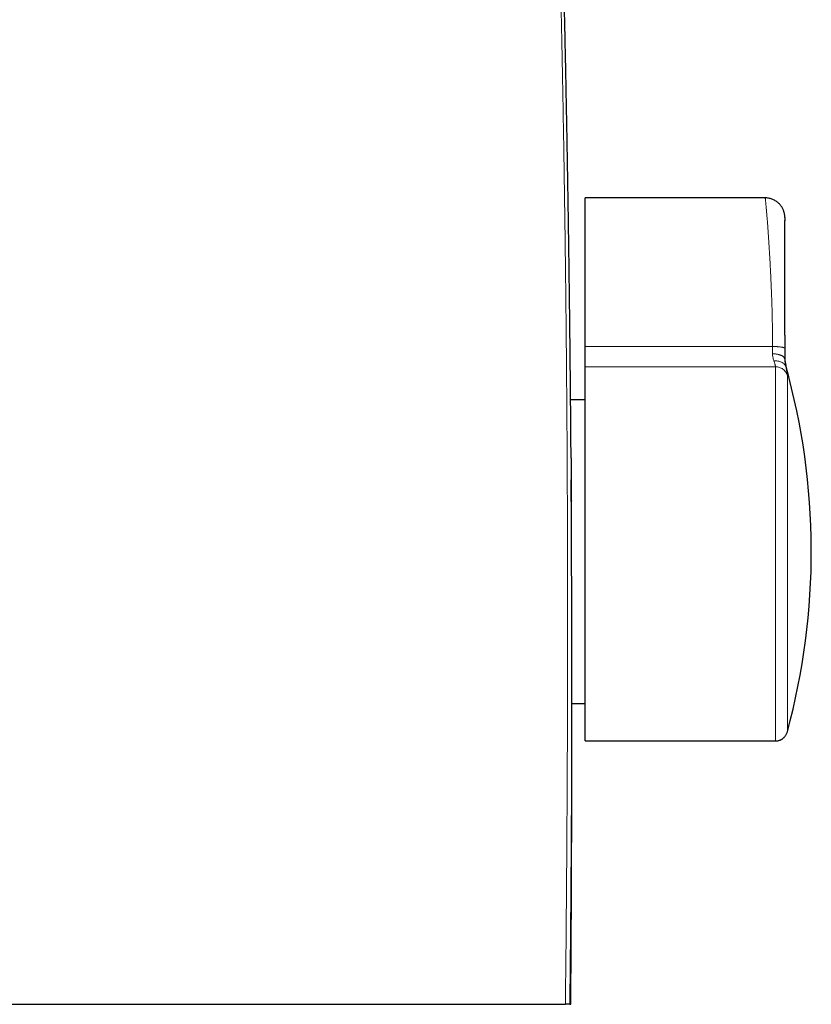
# Model space of a CAD drawing. Header units: millimetres. Extents: x 8 to 559, y 12 to 395.
# Tile 50 of 256: x 302 to 334, y 274 to 314. Entities that reach past the tile are written whole.
import ezdxf

# ---------------------------------------------------------------- set-up
doc = ezdxf.new("R2010")
doc.units = ezdxf.units.MM

msp = doc.modelspace()

# ---------------------------------------------------------------- linework, layer by layer
at = {"color": 7, "linetype": 'Continuous', "lineweight": 30}
for p, q in [((332.006, 307.065), (324.683, 307.065)), ((324.683, 300.197), (324.683, 301.02)), ((324.683, 284.978), (324.683, 300.197)), ((324.683, 298.847), (324.09, 298.847)), ((324.143, 286.508), (324.683, 286.508)), ((324.683, 284.978), (332.426, 284.978)), ((332.426, 284.978), (332.426, 284.978))]:
    msp.add_line(p, q, dxfattribs=at)
at = {"color": 252, "linetype": 'Continuous', "lineweight": 0}
for p, q in [((324.683, 301.02), (332.306, 301.02)), ((332.426, 300.197), (324.683, 300.197)), ((332.843, 300.247), (332.843, 300.195))]:
    msp.add_line(p, q, dxfattribs=at)
at = {"color": 7, "linetype": 'Continuous', "lineweight": 30}
for centre, radius, start, end in [((333.806, 300.516), 1, 180, 195.6424), ((305.811, 292.678), 28.071, 344.8634, 15.6424)]:
    msp.add_arc(centre, radius, start, end, dxfattribs=at)
for points, knots in [([(324.109, 296.482), (324.108, 296.651), (324.105, 297.085), (324.099, 297.781), (324.093, 298.565), (324.086, 299.337), (324.079, 300.097), (324.071, 300.847), (324.063, 301.584), (324.055, 302.309), (324.046, 303.024), (324.037, 303.729), (324.028, 304.424), (324.018, 305.11), (324.008, 305.787), (323.998, 306.456), (323.988, 307.117), (323.977, 307.77), (323.966, 308.416), (323.955, 309.055), (323.944, 309.686), (323.933, 310.31), (323.921, 310.926), (323.909, 311.536), (323.897, 312.138), (323.885, 312.734), (323.872, 313.324), (323.86, 313.908), (323.847, 314.486), (323.834, 315.059), (323.821, 315.626), (323.808, 316.188), (323.795, 316.746), (323.781, 317.298), (323.768, 317.846), (323.754, 318.388), (323.74, 318.924), (323.726, 319.455), (323.712, 319.98), (323.698, 320.501), (323.684, 321.016), (323.669, 321.527), (323.655, 322.033), (323.64, 322.535), (323.626, 323.033), (323.611, 323.526), (323.596, 324.015), (323.581, 324.501), (323.566, 324.982), (323.551, 325.46), (323.536, 325.934), (323.52, 326.403), (323.505, 326.868), (323.489, 327.329), (323.474, 327.784), (323.458, 328.236), (323.443, 328.683), (323.427, 329.125), (323.411, 329.564), (323.395, 330), (323.379, 330.431), (323.363, 330.859), (323.347, 331.283), (323.331, 331.704), (323.315, 332.122), (323.298, 332.536), (323.282, 332.947), (323.265, 333.355), (323.248, 333.761), (323.231, 334.163), (323.215, 334.562), (323.198, 334.958), (323.181, 335.35), (323.163, 335.738), (323.146, 336.123), (323.129, 336.505), (323.112, 336.883), (323.094, 337.259), (323.077, 337.631), (323.059, 338.001), (323.041, 338.368), (323.023, 338.731), (323.006, 339.09), (322.988, 339.446), (322.97, 339.799), (322.952, 340.149), (322.933, 340.496), (322.915, 340.841), (322.897, 341.182), (322.878, 341.521), (322.86, 341.857), (322.841, 342.191), (322.823, 342.521), (322.804, 342.85), (322.785, 343.176), (322.766, 343.501), (322.747, 343.822), (322.728, 344.14), (322.709, 344.455), (322.689, 344.767), (322.67, 345.077), (322.651, 345.384), (322.631, 345.688), (322.612, 345.989), (322.592, 346.288), (322.573, 346.585), (322.553, 346.879), (322.533, 347.17), (322.513, 347.459), (322.493, 347.746), (322.473, 348.031), (322.453, 348.313), (322.433, 348.593), (322.413, 348.871), (322.393, 349.147), (322.373, 349.42), (322.352, 349.692), (322.332, 349.961), (322.311, 350.229), (322.291, 350.494), (322.27, 350.757), (322.249, 351.017), (322.229, 351.275), (322.208, 351.53), (322.187, 351.784), (322.167, 352.035), (322.146, 352.284), (322.125, 352.531), (322.104, 352.776), (322.083, 353.019), (322.062, 353.259), (322.041, 353.498), (322.02, 353.735), (321.999, 353.97), (321.978, 354.202), (321.957, 354.433), (321.936, 354.661), (321.915, 354.887), (321.894, 355.112), (321.873, 355.335), (321.852, 355.556), (321.831, 355.775), (321.81, 355.992), (321.788, 356.207), (321.767, 356.421), (321.746, 356.632), (321.725, 356.842), (321.704, 357.05), (321.683, 357.256), (321.661, 357.46), (321.64, 357.663), (321.619, 357.864), (321.598, 358.063), (321.577, 358.26), (321.556, 358.456), (321.535, 358.649), (321.513, 358.841), (321.492, 359.032), (321.471, 359.22), (321.45, 359.407), (321.429, 359.592), (321.408, 359.776), (321.387, 359.957), (321.366, 360.137), (321.346, 360.316), (321.325, 360.493), (321.304, 360.668), (321.283, 360.841), (321.262, 361.013), (321.242, 361.183), (321.221, 361.352), (321.201, 361.519), (321.18, 361.684), (321.16, 361.848), (321.139, 362.01), (321.119, 362.171), (321.098, 362.33), (321.078, 362.488), (321.058, 362.644), (321.038, 362.798), (321.017, 362.951), (320.997, 363.103), (320.977, 363.253), (320.957, 363.401), (320.937, 363.548), (320.917, 363.694), (320.898, 363.838), (320.878, 363.98), (320.858, 364.12), (320.839, 364.26), (320.819, 364.398), (320.8, 364.534), (320.78, 364.67), (320.761, 364.803), (320.742, 364.935), (320.723, 365.065), (320.704, 365.194), (320.685, 365.321), (320.666, 365.447), (320.647, 365.572), (320.628, 365.696), (320.609, 365.818), (320.59, 365.94), (320.572, 366.057), (320.555, 366.167), (320.541, 366.255), (320.533, 366.305), (320.53, 366.322)], [0, 0, 0, 0, 0.0063357, 0.0163652, 0.0262121, 0.0358909, 0.0454615, 0.0548739, 0.0641372, 0.0732598, 0.0822495, 0.0911134, 0.0998579, 0.1084888, 0.1170116, 0.1254313, 0.1337526, 0.1419796, 0.150128, 0.1581856, 0.1661455, 0.1740124, 0.1817902, 0.1894827, 0.1970937, 0.2046263, 0.2120837, 0.2194688, 0.2267843, 0.2340328, 0.2412167, 0.2483382, 0.2553995, 0.2624152, 0.2693669, 0.2762477, 0.2830606, 0.2898081, 0.2964929, 0.3031173, 0.3096836, 0.3161938, 0.32265, 0.3290541, 0.3354078, 0.3417129, 0.347971, 0.3541835, 0.3603521, 0.3664779, 0.3725606, 0.3785943, 0.3845703, 0.3904908, 0.3963582, 0.4021746, 0.4079419, 0.4136621, 0.419337, 0.4249681, 0.4305572, 0.4361057, 0.4416151, 0.4470868, 0.452522, 0.4579221, 0.4632881, 0.4686214, 0.4739229, 0.4791937, 0.4844331, 0.4896268, 0.4947803, 0.4998954, 0.5049736, 0.5100163, 0.5150248, 0.5200006, 0.5249448, 0.5298587, 0.5347434, 0.5395951, 0.5443885, 0.5491521, 0.5538862, 0.558591, 0.5632668, 0.5679137, 0.572532, 0.5771218, 0.5816834, 0.586217, 0.5907229, 0.5952017, 0.5996821, 0.604129, 0.6085443, 0.6129292, 0.6172846, 0.6216113, 0.6259103, 0.6301824, 0.6344284, 0.6386491, 0.6428454, 0.6470178, 0.6511673, 0.6552944, 0.6593999, 0.6634844, 0.6675486, 0.671593, 0.6756184, 0.6796253, 0.6836143, 0.6875859, 0.6915408, 0.6954795, 0.6994025, 0.7033103, 0.7072034, 0.7110536, 0.7148884, 0.7187054, 0.7225054, 0.7262889, 0.7300566, 0.733809, 0.7375459, 0.7412544, 0.7449536, 0.748642, 0.7523178, 0.7559793, 0.7596247, 0.7632526, 0.7668543, 0.7704551, 0.7740429, 0.777618, 0.7811807, 0.7847314, 0.7882703, 0.7917978, 0.7953141, 0.7988196, 0.8023145, 0.8057992, 0.809274, 0.8127391, 0.8161948, 0.8196415, 0.8230789, 0.826508, 0.829928, 0.8333394, 0.8367423, 0.840137, 0.843524, 0.8469034, 0.8502755, 0.8536407, 0.8569993, 0.8603515, 0.8636977, 0.8670381, 0.870373, 0.8737028, 0.8770277, 0.880348, 0.883664, 0.886976, 0.8902842, 0.8935891, 0.8968908, 0.9001897, 0.903486, 0.90678, 0.9100721, 0.9133625, 0.9166515, 0.9199394, 0.9232265, 0.9265131, 0.9297995, 0.933086, 0.9363774, 0.9396478, 0.9429268, 0.9462127, 0.9495038, 0.9527984, 0.9560947, 0.9593911, 0.9626854, 0.9659506, 0.9692385, 0.9725344, 0.9758387, 0.9791517, 0.9824736, 0.985805, 0.9891461, 0.9924974, 0.9955899, 0.9985345, 1, 1, 1, 1]), ([(324.683, 301.02), (324.683, 301.134), (324.683, 301.362), (324.683, 301.703), (324.683, 302.042), (324.683, 302.378), (324.683, 302.711), (324.683, 303.038), (324.683, 303.338), (324.683, 303.609), (324.683, 303.853), (324.683, 304.092), (324.683, 304.325), (324.683, 304.552), (324.683, 304.772), (324.683, 304.976), (324.683, 305.164), (324.683, 305.337), (324.683, 305.503), (324.683, 305.663), (324.683, 305.815), (324.683, 305.951), (324.683, 306.07), (324.683, 306.175), (324.683, 306.274), (324.683, 306.368), (324.683, 306.457), (324.683, 306.54), (324.683, 306.617), (324.683, 306.687), (324.683, 306.752), (324.683, 306.812), (324.683, 306.865), (324.683, 306.913), (324.683, 306.954), (324.683, 306.99), (324.683, 307.018), (324.683, 307.04), (324.683, 307.056), (324.683, 307.064), (324.683, 307.064), (324.683, 307.064)], [0, 0, 0, 0, 0.050638, 0.101198, 0.151542, 0.201534, 0.251035, 0.299911, 0.348028, 0.385216, 0.421792, 0.457694, 0.49286, 0.527233, 0.560755, 0.593372, 0.620831, 0.64754, 0.673469, 0.698591, 0.722882, 0.74632, 0.764127, 0.781392, 0.798112, 0.814286, 0.829917, 0.845012, 0.859211, 0.872927, 0.886182, 0.899002, 0.911422, 0.923484, 0.93524, 0.946749, 0.958081, 0.969315, 0.980534, 0.991832, 1, 1, 1, 1]), ([(332.806, 306.268), (332.806, 306.268), (332.806, 306.27), (332.806, 306.274), (332.806, 306.284), (332.805, 306.298), (332.804, 306.317), (332.802, 306.348), (332.797, 306.387), (332.788, 306.434), (332.777, 306.48), (332.763, 306.526), (332.745, 306.572), (332.723, 306.621), (332.696, 306.671), (332.663, 306.723), (332.626, 306.772), (332.585, 306.818), (332.537, 306.865), (332.481, 306.91), (332.417, 306.953), (332.351, 306.988), (332.282, 307.017), (332.212, 307.039), (332.143, 307.054), (332.074, 307.063), (332.029, 307.064), (332.006, 307.065)], [0, 0, 0, 0, 0.0003102, 0.0049236, 0.0114199, 0.0234808, 0.0393037, 0.0576938, 0.0967398, 0.1340858, 0.1714582, 0.2099155, 0.2493739, 0.2895683, 0.3382257, 0.3870939, 0.4361329, 0.4852864, 0.5344658, 0.5958, 0.6567627, 0.7170729, 0.776446, 0.8346136, 0.891359, 0.9465292, 1, 1, 1, 1]), ([(332.806, 306.268), (332.806, 306.268), (332.806, 306.269), (332.806, 306.269), (332.806, 306.268), (332.806, 306.267), (332.806, 306.264), (332.806, 306.258), (332.806, 306.251), (332.806, 306.243), (332.806, 306.232), (332.806, 306.218), (332.806, 306.2), (332.806, 306.18), (332.806, 306.158), (332.806, 306.143), (332.806, 306.134)], [0, 0, 0, 0, 0.039253, 0.057534, 0.076824, 0.097203, 0.147988, 0.204345, 0.266631, 0.33511, 0.40998, 0.513807, 0.624489, 0.74228, 0.867392, 1, 1, 1, 1]), ([(332.806, 301.483), (332.806, 301.556), (332.806, 301.756), (332.806, 302.08), (332.806, 302.455), (332.806, 302.828), (332.806, 303.147), (332.806, 303.413), (332.806, 303.627), (332.806, 303.838), (332.806, 304.046), (332.806, 304.251), (332.806, 304.452), (332.806, 304.649), (332.806, 304.825), (332.806, 304.981), (332.806, 305.118), (332.806, 305.25), (332.806, 305.378), (332.806, 305.499), (332.806, 305.609), (332.806, 305.707), (332.806, 305.793), (332.806, 305.874), (332.806, 305.943), (332.806, 306.001), (332.806, 306.05), (332.806, 306.093), (332.806, 306.123), (332.806, 306.137), (332.806, 306.139)], [0, 0, 0, 0, 0.044679, 0.121734, 0.198596, 0.275159, 0.351286, 0.395878, 0.440212, 0.484221, 0.527827, 0.570946, 0.613481, 0.655326, 0.696363, 0.726834, 0.756704, 0.785886, 0.814282, 0.841787, 0.868291, 0.889693, 0.910229, 0.9298, 0.948306, 0.962029, 0.97497, 0.987072, 0.998276, 1, 1, 1, 1]), ([(332.806, 301.483), (332.806, 301.444), (332.806, 301.264), (332.806, 301.084), (332.806, 300.944)], [0, 0, 0, 0, 0.217231, 1, 1, 1, 1]), ([(332.806, 300.944), (332.806, 300.905), (332.806, 300.828), (332.806, 300.715), (332.806, 300.604), (332.806, 300.533), (332.806, 300.498)], [0, 0, 0, 0, 0.250764, 0.5, 0.749236, 1, 1, 1, 1]), ([(324.109, 296.482), (324.109, 296.416), (324.113, 295.861), (324.117, 295.276), (324.119, 294.757), (324.12, 294.727)], [0, 0, 0, 0, 0.11316, 0.94812, 1, 1, 1, 1]), ([(324.097, 274.267), (324.098, 274.286), (324.098, 274.328), (324.098, 274.395), (324.099, 274.457), (324.099, 274.509), (324.1, 274.551), (324.1, 274.59), (324.1, 274.627), (324.1, 274.662), (324.101, 274.698), (324.101, 274.738), (324.101, 274.783), (324.102, 274.831), (324.102, 274.882), (324.102, 274.934), (324.103, 274.986), (324.103, 275.034), (324.103, 275.082), (324.104, 275.129), (324.104, 275.178), (324.104, 275.229), (324.105, 275.281), (324.105, 275.336), (324.105, 275.391), (324.106, 275.45), (324.106, 275.511), (324.107, 275.57), (324.107, 275.625), (324.107, 275.674), (324.108, 275.715), (324.108, 275.75), (324.108, 275.779), (324.108, 275.807), (324.108, 275.838), (324.109, 275.873), (324.109, 275.912), (324.109, 275.956), (324.11, 276.005), (324.11, 276.065), (324.11, 276.133), (324.111, 276.206), (324.111, 276.273), (324.112, 276.336), (324.112, 276.389), (324.112, 276.435), (324.113, 276.477), (324.113, 276.523), (324.113, 276.573), (324.113, 276.627), (324.114, 276.687), (324.114, 276.751), (324.115, 276.816), (324.115, 276.877), (324.115, 276.937), (324.116, 276.996), (324.116, 277.054), (324.116, 277.11), (324.117, 277.165), (324.117, 277.222), (324.117, 277.289), (324.118, 277.366), (324.118, 277.451), (324.119, 277.534), (324.119, 277.617), (324.12, 277.701), (324.12, 277.789), (324.12, 277.867), (324.121, 277.934), (324.121, 277.992), (324.121, 278.052), (324.122, 278.114), (324.122, 278.179), (324.122, 278.243), (324.123, 278.306), (324.123, 278.366), (324.123, 278.423), (324.124, 278.479), (324.124, 278.536), (324.124, 278.591), (324.124, 278.644), (324.125, 278.694), (324.125, 278.747), (324.125, 278.802), (324.125, 278.856), (324.126, 278.907), (324.126, 278.951), (324.126, 278.991), (324.126, 279.024), (324.126, 279.054), (324.126, 279.08), (324.127, 279.106), (324.127, 279.136), (324.127, 279.175), (324.127, 279.222), (324.127, 279.275), (324.128, 279.334), (324.128, 279.397), (324.128, 279.459), (324.128, 279.52), (324.129, 279.578), (324.129, 279.635), (324.129, 279.687), (324.129, 279.736), (324.129, 279.791), (324.13, 279.853), (324.13, 279.924), (324.13, 279.998), (324.131, 280.073), (324.131, 280.148), (324.131, 280.222), (324.131, 280.295), (324.132, 280.365), (324.132, 280.43), (324.132, 280.49), (324.132, 280.541), (324.133, 280.585), (324.133, 280.625), (324.133, 280.668), (324.133, 280.717), (324.133, 280.772), (324.133, 280.832), (324.134, 280.893), (324.134, 280.953), (324.134, 281.009), (324.134, 281.062), (324.134, 281.118), (324.135, 281.179), (324.135, 281.249), (324.135, 281.327), (324.135, 281.399), (324.135, 281.464), (324.136, 281.517), (324.136, 281.566), (324.136, 281.61), (324.136, 281.649), (324.136, 281.683), (324.136, 281.713), (324.136, 281.741), (324.136, 281.771), (324.136, 281.804), (324.137, 281.842), (324.137, 281.884), (324.137, 281.932), (324.137, 281.988), (324.137, 282.052), (324.137, 282.119), (324.137, 282.183), (324.138, 282.242), (324.138, 282.297), (324.138, 282.348), (324.138, 282.4), (324.138, 282.456), (324.138, 282.519), (324.138, 282.588), (324.139, 282.66), (324.139, 282.735), (324.139, 282.809), (324.139, 282.883), (324.139, 282.951), (324.139, 283.016), (324.14, 283.078), (324.14, 283.139), (324.14, 283.214), (324.14, 283.306), (324.14, 283.416), (324.14, 283.506), (324.141, 283.576), (324.141, 283.623), (324.141, 283.671), (324.141, 283.718), (324.141, 283.765), (324.141, 283.814), (324.141, 283.865), (324.141, 283.918), (324.141, 283.974), (324.141, 284.032), (324.141, 284.095), (324.141, 284.158), (324.141, 284.218), (324.142, 284.273), (324.142, 284.323), (324.142, 284.369), (324.142, 284.413), (324.142, 284.457), (324.142, 284.503), (324.142, 284.554), (324.142, 284.608), (324.142, 284.667), (324.142, 284.729), (324.142, 284.792), (324.142, 284.853), (324.142, 284.908), (324.142, 284.953), (324.142, 284.99), (324.142, 285.02), (324.142, 285.048), (324.142, 285.077), (324.142, 285.109), (324.142, 285.147), (324.142, 285.19), (324.142, 285.239), (324.143, 285.293), (324.143, 285.347), (324.143, 285.399), (324.143, 285.447), (324.143, 285.493), (324.143, 285.538), (324.143, 285.581), (324.143, 285.622), (324.143, 285.661), (324.143, 285.699), (324.143, 285.737), (324.143, 285.794), (324.143, 285.871), (324.143, 285.963), (324.143, 286.05), (324.143, 286.131), (324.143, 286.21), (324.143, 286.285), (324.143, 286.357), (324.143, 286.427), (324.143, 286.501), (324.143, 286.58), (324.143, 286.657), (324.143, 286.733), (324.143, 286.804), (324.143, 286.873), (324.143, 286.937), (324.143, 286.994), (324.143, 287.046), (324.143, 287.097), (324.143, 287.15), (324.143, 287.207), (324.143, 287.269), (324.142, 287.335), (324.142, 287.402), (324.142, 287.466), (324.142, 287.524), (324.142, 287.576), (324.142, 287.622), (324.142, 287.663), (324.142, 287.699), (324.142, 287.736), (324.142, 287.776), (324.142, 287.824), (324.142, 287.879), (324.142, 287.939), (324.142, 287.999), (324.142, 288.058), (324.142, 288.114), (324.142, 288.168), (324.142, 288.217), (324.142, 288.26), (324.142, 288.308), (324.141, 288.363), (324.141, 288.426), (324.141, 288.494), (324.141, 288.563), (324.141, 288.639), (324.141, 288.719), (324.141, 288.802), (324.141, 288.873), (324.141, 288.937), (324.14, 288.993), (324.14, 289.052), (324.14, 289.113), (324.14, 289.178), (324.14, 289.247), (324.14, 289.32), (324.14, 289.394), (324.14, 289.469), (324.139, 289.543), (324.139, 289.62), (324.139, 289.7), (324.139, 289.781), (324.139, 289.859), (324.139, 289.932), (324.138, 289.999), (324.138, 290.064), (324.138, 290.127), (324.138, 290.19), (324.138, 290.252), (324.138, 290.315), (324.137, 290.376), (324.137, 290.438), (324.137, 290.5), (324.137, 290.565), (324.137, 290.63), (324.137, 290.694), (324.136, 290.759), (324.136, 290.826), (324.136, 290.893), (324.136, 290.958), (324.136, 291.023), (324.135, 291.091), (324.135, 291.164), (324.135, 291.24), (324.135, 291.321), (324.134, 291.408), (324.134, 291.49), (324.134, 291.566), (324.134, 291.631), (324.133, 291.693), (324.133, 291.75), (324.133, 291.807), (324.133, 291.865), (324.133, 291.925), (324.132, 291.979), (324.132, 292.028), (324.132, 292.072), (324.132, 292.117), (324.132, 292.164), (324.131, 292.214), (324.131, 292.27), (324.131, 292.338), (324.131, 292.415), (324.13, 292.498), (324.13, 292.578), (324.13, 292.654), (324.129, 292.725), (324.129, 292.792), (324.129, 292.857), (324.129, 292.922), (324.128, 292.991), (324.128, 293.063), (324.128, 293.139), (324.127, 293.215), (324.127, 293.291), (324.127, 293.366), (324.126, 293.442), (324.126, 293.514), (324.126, 293.58), (324.125, 293.651), (324.125, 293.727), (324.124, 293.81), (324.124, 293.878), (324.124, 293.934), (324.124, 293.979), (324.123, 294.027), (324.123, 294.081), (324.123, 294.141), (324.122, 294.204), (324.122, 294.269), (324.122, 294.333), (324.121, 294.4), (324.121, 294.468), (324.121, 294.536), (324.12, 294.599), (324.12, 294.657), (324.12, 294.714), (324.119, 294.77), (324.119, 294.827), (324.119, 294.885), (324.118, 294.945), (324.118, 295.007), (324.118, 295.073), (324.117, 295.143), (324.117, 295.215), (324.117, 295.285), (324.116, 295.353), (324.116, 295.417), (324.115, 295.488), (324.115, 295.549), (324.115, 295.59), (324.115, 295.601)], [0, 0, 0, 0, 0.002552, 0.006002, 0.00925, 0.011328, 0.013279, 0.015103, 0.016801, 0.018373, 0.020011, 0.021882, 0.023985, 0.026198, 0.028621, 0.031147, 0.033543, 0.035801, 0.03792, 0.040241, 0.042432, 0.044781, 0.047326, 0.049763, 0.052356, 0.055105, 0.05801, 0.060847, 0.063402, 0.065673, 0.067663, 0.069205, 0.070521, 0.071731, 0.073151, 0.074798, 0.076637, 0.078694, 0.080971, 0.083466, 0.087104, 0.090498, 0.093645, 0.096546, 0.099201, 0.10106, 0.103022, 0.105164, 0.107484, 0.109985, 0.112664, 0.115895, 0.118939, 0.121792, 0.124455, 0.127375, 0.130026, 0.132588, 0.135182, 0.137809, 0.140469, 0.14459, 0.148597, 0.152433, 0.156207, 0.160137, 0.164229, 0.168507, 0.171056, 0.173731, 0.17653, 0.179454, 0.182503, 0.185565, 0.188425, 0.191331, 0.193986, 0.196451, 0.199099, 0.201993, 0.204211, 0.206555, 0.209023, 0.211618, 0.214214, 0.216587, 0.218733, 0.220501, 0.222077, 0.223462, 0.224657, 0.225763, 0.227048, 0.228937, 0.23113, 0.233626, 0.236425, 0.239459, 0.242377, 0.245128, 0.247961, 0.250592, 0.25302, 0.255259, 0.257541, 0.260648, 0.263972, 0.267495, 0.271031, 0.274534, 0.278004, 0.281442, 0.284731, 0.287784, 0.290591, 0.293153, 0.294993, 0.296751, 0.298756, 0.301048, 0.303628, 0.306496, 0.309436, 0.312187, 0.314866, 0.317338, 0.319634, 0.322619, 0.325919, 0.329535, 0.333468, 0.336095, 0.33861, 0.340899, 0.342963, 0.3448, 0.346412, 0.347798, 0.348997, 0.350345, 0.351919, 0.353686, 0.35567, 0.357872, 0.360292, 0.363635, 0.366806, 0.369775, 0.372541, 0.375104, 0.377464, 0.379705, 0.382398, 0.38536, 0.388592, 0.392059, 0.395428, 0.399102, 0.402538, 0.405734, 0.408712, 0.411613, 0.41446, 0.417253, 0.422255, 0.427369, 0.432656, 0.434915, 0.437155, 0.439378, 0.441581, 0.443767, 0.446021, 0.448474, 0.450899, 0.453491, 0.456251, 0.45918, 0.462225, 0.465099, 0.467639, 0.46998, 0.472124, 0.474088, 0.476126, 0.47832, 0.480669, 0.483174, 0.485965, 0.488925, 0.491993, 0.494834, 0.497403, 0.4997, 0.501244, 0.502634, 0.503871, 0.505147, 0.506672, 0.508448, 0.510474, 0.51275, 0.515377, 0.517949, 0.520378, 0.522663, 0.524804, 0.526802, 0.52893, 0.530866, 0.532629, 0.534385, 0.536175, 0.538, 0.542434, 0.547026, 0.550968, 0.554685, 0.558308, 0.562092, 0.56524, 0.568494, 0.571929, 0.575622, 0.579576, 0.582864, 0.586291, 0.589557, 0.592567, 0.595321, 0.597603, 0.599895, 0.602389, 0.605086, 0.607986, 0.611089, 0.614395, 0.617388, 0.620109, 0.622558, 0.624735, 0.626639, 0.628282, 0.629841, 0.631743, 0.633988, 0.636577, 0.639495, 0.642381, 0.645076, 0.64782, 0.650333, 0.652614, 0.654665, 0.656484, 0.659341, 0.662344, 0.665494, 0.668789, 0.67214, 0.676248, 0.680021, 0.68375, 0.686343, 0.689015, 0.691765, 0.694624, 0.697673, 0.700921, 0.704367, 0.707893, 0.711362, 0.714794, 0.718379, 0.722158, 0.726104, 0.729831, 0.733221, 0.736282, 0.739342, 0.742335, 0.745264, 0.748176, 0.751088, 0.754122, 0.756848, 0.759784, 0.762892, 0.76596, 0.768952, 0.771867, 0.775202, 0.778383, 0.781401, 0.784263, 0.787626, 0.790996, 0.794543, 0.798351, 0.802428, 0.806807, 0.80992, 0.813091, 0.816029, 0.818711, 0.821135, 0.824054, 0.826879, 0.829611, 0.831677, 0.833769, 0.835888, 0.838036, 0.840377, 0.843002, 0.845909, 0.849939, 0.853878, 0.85765, 0.861245, 0.864605, 0.867721, 0.870629, 0.873799, 0.876978, 0.880329, 0.88391, 0.887727, 0.891102, 0.894656, 0.898342, 0.901783, 0.904897, 0.907685, 0.911764, 0.915629, 0.919397, 0.92145, 0.923506, 0.925738, 0.928269, 0.931098, 0.934154, 0.937242, 0.94027, 0.943238, 0.946674, 0.949882, 0.95284, 0.955555, 0.958197, 0.960838, 0.963494, 0.966225, 0.969039, 0.971944, 0.975056, 0.978413, 0.981802, 0.985198, 0.988392, 0.991384, 0.994191, 0.998455, 1, 1, 1, 1]), ([(332.426, 284.978), (332.443, 284.978), (332.476, 284.979), (332.523, 284.987), (332.565, 284.997), (332.601, 285.009), (332.629, 285.021), (332.652, 285.032), (332.671, 285.042), (332.688, 285.052), (332.706, 285.064), (332.728, 285.079), (332.754, 285.1), (332.782, 285.126), (332.811, 285.158), (332.84, 285.196), (332.867, 285.241), (332.891, 285.292), (332.903, 285.328), (332.908, 285.347)], [0, 0, 0, 0, 0.078491, 0.151702, 0.218816, 0.279189, 0.32231, 0.36063, 0.394022, 0.422404, 0.450842, 0.493661, 0.544521, 0.603286, 0.669692, 0.743307, 0.823498, 0.909417, 1, 1, 1, 1]), ([(296.808, 274.267), (296.952, 274.267), (297.238, 274.267), (297.668, 274.267), (298.096, 274.267), (298.523, 274.267), (298.949, 274.267), (299.373, 274.267), (299.796, 274.267), (300.225, 274.267), (300.659, 274.267), (301.098, 274.267), (301.535, 274.267), (301.97, 274.267), (302.404, 274.267), (302.836, 274.267), (303.266, 274.267), (303.694, 274.267), (304.12, 274.267), (304.543, 274.267), (304.965, 274.267), (305.377, 274.267), (305.778, 274.267), (306.169, 274.267), (306.559, 274.267), (306.946, 274.267), (307.338, 274.267), (307.736, 274.267), (308.139, 274.267), (308.54, 274.267), (308.937, 274.267), (309.332, 274.267), (309.717, 274.267), (310.091, 274.267), (310.456, 274.267), (310.817, 274.267), (311.176, 274.267), (311.546, 274.267), (311.926, 274.267), (312.317, 274.267), (312.704, 274.267), (313.087, 274.267), (313.466, 274.267), (313.841, 274.267), (314.213, 274.267), (314.574, 274.267), (314.925, 274.267), (315.267, 274.267), (315.604, 274.267), (315.938, 274.267), (316.268, 274.267), (316.588, 274.267), (316.897, 274.267), (317.197, 274.267), (317.493, 274.267), (317.786, 274.267), (318.074, 274.267), (318.359, 274.267), (318.64, 274.267), (318.917, 274.267), (319.189, 274.267), (319.456, 274.267), (319.718, 274.267), (319.974, 274.267), (320.226, 274.267), (320.475, 274.267), (320.721, 274.267), (320.965, 274.267), (321.204, 274.267), (321.439, 274.267), (321.668, 274.267), (321.891, 274.267), (322.108, 274.267), (322.321, 274.267), (322.53, 274.267), (322.737, 274.267), (322.94, 274.267), (323.138, 274.267), (323.331, 274.267), (323.519, 274.267), (323.702, 274.267), (323.82, 274.267), (323.879, 274.267)], [0, 0, 0, 0, 0.012637, 0.025246, 0.037827, 0.050383, 0.062914, 0.075421, 0.087905, 0.100367, 0.1134, 0.12641, 0.139399, 0.152368, 0.165318, 0.178249, 0.191163, 0.204061, 0.216942, 0.229809, 0.242661, 0.255501, 0.267595, 0.279678, 0.291752, 0.303816, 0.315872, 0.328649, 0.341418, 0.354179, 0.366933, 0.37968, 0.392422, 0.40443, 0.416435, 0.428436, 0.440433, 0.452428, 0.465813, 0.479195, 0.492577, 0.505957, 0.519338, 0.532719, 0.546102, 0.559486, 0.572208, 0.584933, 0.597662, 0.610394, 0.623132, 0.635875, 0.647895, 0.659922, 0.671954, 0.683994, 0.696041, 0.708097, 0.720161, 0.732234, 0.744318, 0.756412, 0.7683, 0.7802, 0.792112, 0.804037, 0.816192, 0.828362, 0.840547, 0.852748, 0.864966, 0.876982, 0.889016, 0.901069, 0.913141, 0.925479, 0.93784, 0.950223, 0.962629, 0.975061, 0.987517, 1, 1, 1, 1]), ([(324.057, 274.267), (324.056, 274.267), (324.054, 274.267), (324.046, 274.267), (324.036, 274.267), (324.021, 274.267), (324.003, 274.267), (323.982, 274.267), (323.957, 274.267), (323.924, 274.267), (323.896, 274.267), (323.879, 274.267)], [0, 0, 0, 0, 0.103527, 0.207367, 0.311207, 0.415543, 0.52196, 0.628571, 0.73577, 0.843167, 1, 1, 1, 1]), ([(324.057, 274.267), (324.061, 274.267), (324.07, 274.267), (324.08, 274.267), (324.089, 274.267), (324.094, 274.267), (324.097, 274.267), (324.097, 274.267), (324.097, 274.267)], [0, 0, 0, 0, 0.17785, 0.3557, 0.533563, 0.711426, 0.891395, 1, 1, 1, 1])]:
    msp.add_open_spline(points, degree=3, knots=knots, dxfattribs=at)
at = {"color": 252, "linetype": 'Continuous', "lineweight": 0}
for points, knots in [([(323.879, 274.267), (323.879, 274.267), (323.886, 274.897), (323.899, 276.155), (323.916, 278.042), (323.931, 279.93), (323.944, 281.817), (323.954, 283.705), (323.961, 285.47), (323.966, 287.112), (323.968, 288.631), (323.968, 290.151), (323.967, 291.67), (323.964, 293.189), (323.958, 294.707), (323.952, 296.148), (323.944, 297.51), (323.935, 298.794), (323.924, 300.078), (323.913, 301.345), (323.9, 302.595), (323.886, 303.83), (323.871, 305.063), (323.854, 306.296), (323.837, 307.528), (323.818, 308.728), (323.799, 309.894), (323.779, 311.028), (323.758, 312.16), (323.737, 313.254), (323.716, 314.309), (323.694, 315.325), (323.672, 316.34), (323.649, 317.354), (323.625, 318.367), (323.6, 319.36), (323.575, 320.333), (323.55, 321.286), (323.524, 322.238), (323.498, 323.157), (323.472, 324.043), (323.446, 324.896), (323.42, 325.748), (323.394, 326.574), (323.368, 327.374), (323.342, 328.148), (323.315, 328.921), (323.288, 329.692), (323.261, 330.463), (323.232, 331.232), (323.203, 332), (323.173, 332.766), (323.143, 333.531), (323.112, 334.278), (323.081, 335.007), (323.051, 335.718), (323.019, 336.428), (322.987, 337.135), (322.954, 337.841), (322.92, 338.543), (322.886, 339.241), (322.85, 339.937), (322.814, 340.629), (322.78, 341.273), (322.747, 341.869), (322.716, 342.418), (322.685, 342.964), (322.653, 343.509), (322.621, 344.051), (322.588, 344.592), (322.554, 345.131), (322.52, 345.667), (322.485, 346.2), (322.449, 346.731), (322.413, 347.259), (322.376, 347.784), (322.339, 348.307), (322.301, 348.827), (322.262, 349.346), (322.223, 349.861), (322.184, 350.352), (322.147, 350.82), (322.111, 351.264), (322.075, 351.705), (322.038, 352.143), (322.001, 352.575), (321.963, 353), (321.926, 353.419), (321.888, 353.835), (321.85, 354.246), (321.812, 354.654), (321.773, 355.058), (321.734, 355.459), (321.694, 355.856), (321.655, 356.25), (321.614, 356.641), (321.574, 357.027), (321.535, 357.389), (321.498, 357.729), (321.463, 358.046), (321.428, 358.36), (321.393, 358.67), (321.358, 358.977), (321.322, 359.28), (321.287, 359.579), (321.251, 359.875), (321.216, 360.166), (321.18, 360.456), (321.143, 360.745), (321.106, 361.032), (321.07, 361.315), (321.033, 361.593), (320.996, 361.869), (320.958, 362.144), (320.92, 362.418), (320.883, 362.686), (320.845, 362.948), (320.808, 363.205), (320.77, 363.461), (320.731, 363.714), (320.693, 363.965), (320.654, 364.209), (320.616, 364.448), (320.58, 364.667), (320.546, 364.869), (320.515, 365.053), (320.483, 365.233), (320.452, 365.409), (320.422, 365.582), (320.402, 365.694), (320.393, 365.751)], [0, 0, 0, 0, 0.0000006, 0.0185336, 0.0370667, 0.0556, 0.0741333, 0.0926667, 0.1112, 0.1261245, 0.1410492, 0.155974, 0.1708988, 0.1858235, 0.200748, 0.2156723, 0.2283015, 0.2409308, 0.25356, 0.2661891, 0.278344, 0.2904992, 0.3026546, 0.3148098, 0.3269649, 0.3391197, 0.3503199, 0.3615202, 0.3727205, 0.3839206, 0.39399, 0.4040598, 0.4141297, 0.4241996, 0.4342693, 0.4443386, 0.4538426, 0.4633469, 0.4728511, 0.4823551, 0.4909073, 0.4994596, 0.508012, 0.5165642, 0.524375, 0.5321862, 0.5399974, 0.5478085, 0.5556193, 0.5634408, 0.5712627, 0.5790847, 0.5869065, 0.594728, 0.6020655, 0.6094037, 0.616742, 0.6240804, 0.6314184, 0.6387558, 0.6460664, 0.6533774, 0.6606883, 0.6679989, 0.6738573, 0.6797161, 0.685575, 0.6914337, 0.6972921, 0.7031672, 0.7090426, 0.714918, 0.7207931, 0.7266684, 0.7325441, 0.7384197, 0.744295, 0.75021, 0.7561254, 0.7620407, 0.7679556, 0.7731685, 0.7783818, 0.7835953, 0.7888085, 0.7940214, 0.7991321, 0.8042431, 0.8093541, 0.8144647, 0.8195756, 0.8246869, 0.8297981, 0.834909, 0.8400666, 0.8452246, 0.8503826, 0.8555402, 0.8599288, 0.8643179, 0.8687072, 0.8730962, 0.8774849, 0.8818885, 0.8862927, 0.890697, 0.8951011, 0.8995048, 0.9040475, 0.9085907, 0.9131341, 0.9176773, 0.92222, 0.9269382, 0.9316573, 0.9363768, 0.9410963, 0.9458153, 0.9505335, 0.9554676, 0.9604023, 0.9653374, 0.9702721, 0.9752062, 0.9793379, 0.9834701, 0.9876026, 0.9917353, 0.9958679, 1, 1, 1, 1]), ([(332.306, 301.02), (332.306, 301.13), (332.305, 301.353), (332.301, 301.694), (332.296, 302.045), (332.288, 302.39), (332.279, 302.728), (332.271, 302.965), (332.265, 303.114), (332.263, 303.172), (332.261, 303.23), (332.259, 303.281), (332.256, 303.361), (332.251, 303.477), (332.244, 303.639), (332.236, 303.814), (332.227, 303.999), (332.217, 304.194), (332.206, 304.421), (332.191, 304.679), (332.174, 304.966), (332.158, 305.218), (332.144, 305.429), (332.133, 305.591), (332.123, 305.74), (332.113, 305.877), (332.104, 306.002), (332.095, 306.115), (332.087, 306.218), (332.079, 306.311), (332.072, 306.396), (332.065, 306.478), (332.06, 306.534), (332.057, 306.569), (332.056, 306.579), (332.055, 306.589), (332.054, 306.598), (332.053, 306.608), (332.05, 306.642), (332.045, 306.7), (332.038, 306.774), (332.032, 306.84), (332.027, 306.897), (332.022, 306.945), (332.017, 306.985), (332.014, 307.017), (332.011, 307.04), (332.009, 307.056), (332.007, 307.064), (332.007, 307.064), (332.006, 307.064)], [0, 0, 0, 0, 0.048649, 0.099099, 0.151197, 0.204761, 0.252937, 0.301909, 0.310596, 0.319301, 0.328022, 0.336714, 0.34202, 0.36398, 0.388482, 0.414746, 0.442671, 0.472141, 0.503019, 0.545323, 0.589363, 0.63466, 0.66203, 0.687476, 0.711074, 0.732906, 0.753056, 0.771611, 0.788656, 0.804676, 0.819286, 0.832575, 0.848233, 0.850133, 0.851999, 0.853833, 0.855633, 0.857402, 0.859138, 0.87548, 0.89091, 0.905506, 0.919352, 0.932542, 0.945176, 0.957356, 0.969188, 0.980776, 0.992218, 1, 1, 1, 1]), ([(332.306, 301.02), (332.326, 301.02), (332.367, 301.02), (332.429, 301.018), (332.486, 301.015), (332.536, 301.012), (332.58, 301.008), (332.622, 301.003), (332.66, 300.998), (332.695, 300.992), (332.725, 300.986), (332.751, 300.979), (332.774, 300.971), (332.792, 300.962), (332.804, 300.953), (332.805, 300.947), (332.806, 300.944)], [0, 0, 0, 0, 0.076805, 0.156939, 0.239951, 0.303775, 0.368607, 0.434128, 0.5, 0.565872, 0.631393, 0.696225, 0.760049, 0.843061, 0.923195, 1, 1, 1, 1]), ([(332.361, 300.432), (332.356, 300.449), (332.344, 300.481), (332.33, 300.533), (332.318, 300.59), (332.308, 300.653), (332.307, 300.701), (332.306, 300.723)], [0, 0, 0, 0, 0.2023635, 0.3901898, 0.5636404, 0.7972661, 1, 1, 1, 1]), ([(332.806, 300.498), (332.805, 300.507), (332.804, 300.526), (332.792, 300.553), (332.774, 300.579), (332.751, 300.602), (332.725, 300.622), (332.695, 300.64), (332.66, 300.658), (332.622, 300.673), (332.58, 300.687), (332.536, 300.698), (332.486, 300.709), (332.429, 300.717), (332.367, 300.722), (332.326, 300.723), (332.306, 300.723)], [0, 0, 0, 0, 0.076805, 0.156939, 0.239951, 0.303775, 0.368607, 0.434128, 0.5, 0.565872, 0.631393, 0.696225, 0.760049, 0.843061, 0.923195, 1, 1, 1, 1]), ([(332.843, 300.195), (332.836, 300.213), (332.822, 300.251), (332.784, 300.302), (332.734, 300.348), (332.671, 300.386), (332.599, 300.414), (332.522, 300.431), (332.442, 300.438), (332.388, 300.434), (332.361, 300.432)], [0, 0, 0, 0, 0.118749, 0.242699, 0.370375, 0.5, 0.629625, 0.757301, 0.881251, 1, 1, 1, 1]), ([(332.426, 300.197), (332.425, 300.204), (332.425, 300.217), (332.419, 300.247), (332.41, 300.283), (332.398, 300.326), (332.382, 300.375), (332.368, 300.413), (332.361, 300.432)], [0, 0, 0, 0, 0.162055, 0.325593, 0.490891, 0.658219, 0.827839, 1, 1, 1, 1]), ([(332.806, 300.498), (332.806, 300.47), (332.808, 300.412), (332.817, 300.335), (332.829, 300.261), (332.838, 300.217), (332.843, 300.195)], [0, 0, 0, 0, 0.235419, 0.479036, 0.733208, 1, 1, 1, 1]), ([(332.426, 284.978), (332.426, 284.979), (332.426, 284.981), (332.426, 284.997), (332.426, 285.025), (332.426, 285.065), (332.426, 285.117), (332.426, 285.181), (332.426, 285.256), (332.426, 285.343), (332.426, 285.44), (332.426, 285.547), (332.426, 285.665), (332.426, 285.794), (332.426, 285.934), (332.426, 286.086), (332.426, 286.248), (332.426, 286.419), (332.426, 286.6), (332.426, 286.788), (332.426, 286.984), (332.426, 287.189), (332.426, 287.403), (332.426, 287.627), (332.426, 287.86), (332.426, 288.1), (332.426, 288.347), (332.426, 288.599), (332.426, 288.857), (332.426, 289.118), (332.426, 289.384), (332.426, 289.658), (332.426, 289.937), (332.426, 290.222), (332.426, 290.512), (332.426, 290.804), (332.426, 291.098), (332.426, 291.392), (332.426, 291.686), (332.426, 291.982), (332.426, 292.281), (332.426, 292.582), (332.426, 292.885), (332.426, 293.188), (332.426, 293.49), (332.426, 293.789), (332.426, 294.084), (332.426, 294.376), (332.426, 294.665), (332.426, 294.953), (332.426, 295.239), (332.426, 295.523), (332.426, 295.802), (332.426, 296.077), (332.426, 296.344), (332.426, 296.605), (332.426, 296.858), (332.426, 297.105), (332.426, 297.347), (332.426, 297.583), (332.426, 297.812), (332.426, 298.034), (332.426, 298.248), (332.426, 298.452), (332.426, 298.645), (332.426, 298.829), (332.426, 299.004), (332.426, 299.17), (332.426, 299.327), (332.426, 299.475), (332.426, 299.612), (332.426, 299.738), (332.426, 299.853), (332.426, 299.957), (332.426, 300.048), (332.426, 300.13), (332.426, 300.175), (332.426, 300.197)], [0, 0, 0, 0, 0.0122629, 0.0254808, 0.0386987, 0.0521569, 0.0656151, 0.0790733, 0.0925315, 0.1059897, 0.1192076, 0.1324256, 0.1456435, 0.1588614, 0.1723196, 0.1857778, 0.199236, 0.2126942, 0.2261524, 0.2393703, 0.2525882, 0.2658061, 0.279024, 0.2924822, 0.3059404, 0.3193987, 0.3328569, 0.3463151, 0.359533, 0.3727509, 0.3859688, 0.3991867, 0.4126449, 0.4261031, 0.4395613, 0.4530195, 0.4664777, 0.4796956, 0.4929135, 0.5061314, 0.5193494, 0.5328076, 0.5462658, 0.559724, 0.5731822, 0.5866404, 0.5998583, 0.6130762, 0.6262941, 0.639512, 0.6529702, 0.6664284, 0.6798866, 0.6933448, 0.706803, 0.720021, 0.7332389, 0.7464568, 0.7596747, 0.7731329, 0.7865911, 0.8000493, 0.8135075, 0.8269657, 0.8401836, 0.8534015, 0.8666194, 0.8798373, 0.8932955, 0.9067537, 0.920212, 0.9336702, 0.9471284, 0.9603463, 0.9735642, 0.9867821, 1, 1, 1, 1]), ([(332.908, 299.836), (332.901, 299.86), (332.884, 299.91), (332.845, 299.979), (332.794, 300.043), (332.731, 300.098), (332.66, 300.143), (332.583, 300.174), (332.505, 300.194), (332.452, 300.196), (332.426, 300.197)], [0, 0, 0, 0, 0.11914, 0.243165, 0.370674, 0.5, 0.629326, 0.756835, 0.88086, 1, 1, 1, 1]), ([(332.843, 300.195), (332.85, 300.166), (332.863, 300.109), (332.879, 300.034), (332.892, 299.969), (332.902, 299.913), (332.907, 299.868), (332.908, 299.847), (332.908, 299.836)], [0, 0, 0, 0, 0.167999, 0.334577, 0.501664, 0.668698, 0.834066, 1, 1, 1, 1]), ([(332.908, 299.836), (332.908, 299.815), (332.908, 299.771), (332.908, 299.692), (332.908, 299.602), (332.908, 299.502), (332.908, 299.392), (332.908, 299.272), (332.908, 299.144), (332.908, 299.005), (332.908, 298.856), (332.908, 298.697), (332.908, 298.528), (332.908, 298.349), (332.908, 298.162), (332.908, 297.968), (332.908, 297.766), (332.908, 297.558), (332.908, 297.343), (332.908, 297.12), (332.908, 296.888), (332.908, 296.649), (332.908, 296.403), (332.908, 296.152), (332.908, 295.897), (332.908, 295.638), (332.908, 295.377), (332.908, 295.111), (332.908, 294.84), (332.908, 294.565), (332.908, 294.284), (332.908, 294.002), (332.908, 293.717), (332.908, 293.432), (332.908, 293.148), (332.908, 292.865), (332.908, 292.582), (332.908, 292.297), (332.908, 292.01), (332.908, 291.724), (332.908, 291.438), (332.908, 291.155), (332.908, 290.876), (332.908, 290.601), (332.908, 290.33), (332.908, 290.064), (332.908, 289.799), (332.908, 289.538), (332.908, 289.279), (332.908, 289.026), (332.908, 288.779), (332.908, 288.539), (332.908, 288.307), (332.908, 288.083), (332.908, 287.865), (332.908, 287.654), (332.908, 287.449), (332.908, 287.251), (332.908, 287.061), (332.908, 286.88), (332.908, 286.709), (332.908, 286.548), (332.908, 286.397), (332.908, 286.255), (332.908, 286.122), (332.908, 285.999), (332.908, 285.885), (332.908, 285.782), (332.908, 285.689), (332.908, 285.607), (332.908, 285.537), (332.908, 285.478), (332.908, 285.43), (332.908, 285.392), (332.908, 285.365), (332.908, 285.35), (332.908, 285.348), (332.908, 285.348)], [0, 0, 0, 0, 0.013458, 0.026916, 0.040374, 0.053832, 0.06729, 0.080508, 0.093726, 0.106944, 0.120162, 0.13362, 0.147078, 0.160536, 0.173994, 0.187452, 0.20067, 0.213888, 0.227105, 0.240323, 0.253781, 0.267239, 0.280698, 0.294156, 0.307614, 0.320831, 0.334049, 0.347267, 0.360485, 0.373943, 0.387401, 0.400859, 0.414317, 0.427775, 0.440993, 0.454211, 0.467429, 0.480646, 0.494105, 0.507563, 0.521021, 0.534479, 0.547937, 0.561155, 0.574373, 0.58759, 0.600808, 0.614266, 0.627724, 0.641182, 0.65464, 0.668099, 0.681316, 0.694534, 0.707752, 0.72097, 0.734428, 0.747886, 0.761344, 0.774802, 0.78826, 0.801478, 0.814696, 0.827914, 0.841131, 0.854589, 0.868048, 0.881506, 0.894964, 0.908422, 0.92164, 0.934857, 0.948075, 0.961293, 0.974751, 0.988209, 1, 1, 1, 1]), ([(324.12, 294.727), (324.122, 294.268), (324.127, 293.321), (324.132, 291.884), (324.135, 290.417), (324.137, 288.828), (324.136, 287.116), (324.133, 285.281), (324.127, 283.446), (324.117, 281.407), (324.102, 279.163), (324.082, 276.715), (324.065, 275.083), (324.057, 274.267)], [0, 0, 0, 0, 0.0672757, 0.1390089, 0.210742, 0.2824745, 0.3721372, 0.4618003, 0.5514635, 0.6411264, 0.7607509, 0.8803755, 1, 1, 1, 1])]:
    msp.add_open_spline(points, degree=3, knots=knots, dxfattribs=at)
msp.add_open_spline([(332.306, 300.723), (332.306, 300.755), (332.306, 300.818), (332.306, 300.918), (332.306, 300.986), (332.306, 301.02)], degree=3, dxfattribs=at)

doc.saveas('drawing.dxf')
